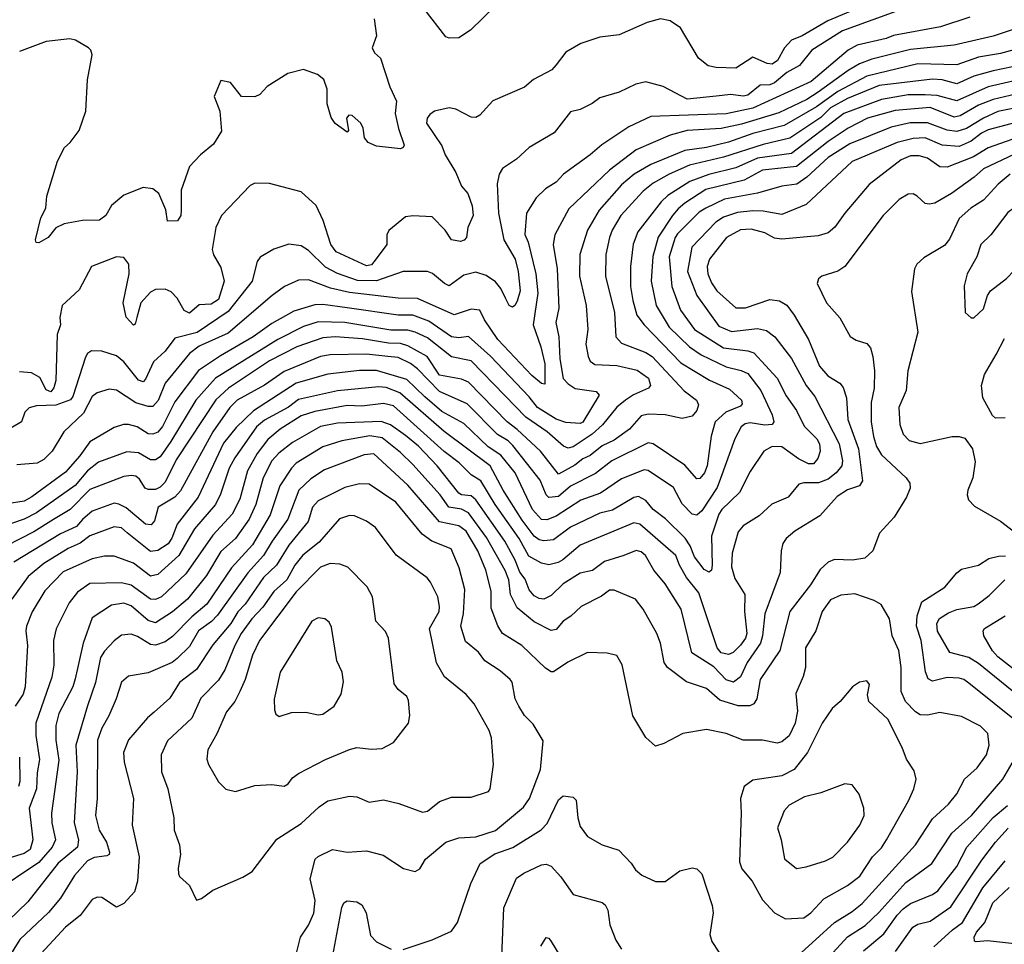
# Model space of a CAD drawing. Extents: x 1839239 to 1929705, y 762242 to 910352.
# Tile 72 of 256: x 1869796 to 1873851, y 798885 to 802691. Entities that reach past the tile are written whole.
import ezdxf

# ---------------------------------------------------------------- set-up
doc = ezdxf.new("R2010")
doc.units = 0

msp = doc.modelspace()

# ---------------------------------------------------------------- linework, layer by layer
at = {"layer": '0CON10XD'}
for points in [[(1873434, 802736), (1873185, 802644.8), (1873057.9, 802565), (1873007.8, 802502.2), (1872955, 802473.6), (1872905, 802431.1), (1872885, 802423.3), (1872845, 802421), (1872795, 802380.6), (1872775, 802376.6), (1872725, 802382.5), (1872665, 802376.7), (1872545, 802364), (1872446.3, 802416.3), (1872375, 802434.5), (1872334, 802426), (1872265, 802392.7), (1872185, 802368.8), (1872154.2, 802345.8), (1872105, 802321.8), (1872065, 802311.4), (1871996.9, 802225), (1871895, 802164.4), (1871842.8, 802117.2), (1871785, 802078), (1871770.8, 802055), (1871761.9, 802015), (1871768, 801895), (1871790.2, 801785), (1871836.1, 801705), (1871848.6, 801655), (1871857.4, 801575), (1871845, 801532.5), (1871835, 801513.8), (1871825, 801508), (1871812.5, 801515), (1871796.9, 801545), (1871777.9, 801585), (1871755, 801612.1), (1871717.6, 801637.6), (1871675, 801651.6), (1871625, 801639.3), (1871565, 801595.6), (1871545, 801604.5), (1871496.3, 801646.3), (1871475, 801653.8), (1871375, 801654.7), (1871265, 801615.4), (1871187.2, 801617.2), (1871105, 801646.5), (1871055, 801672.3), (1870985, 801740.8), (1870955, 801760), (1870905, 801766.7), (1870843.3, 801746.7), (1870786.6, 801713.4), (1870774.6, 801695), (1870753.2, 801615), (1870655, 801489.8), (1870526.5, 801403.5), (1870435, 801380), (1870395, 801326.9), (1870347.6, 801282.4), (1870315, 801210.8), (1870305, 801200.7), (1870285, 801207.6), (1870225, 801282.8), (1870195, 801307.1), (1870135, 801326.5), (1870092, 801328), (1870075, 801317.1), (1870067.6, 801302.4), (1870015, 801139.4), (1870005, 801126.4), (1869945, 801103.6), (1869865, 801101), (1869835, 801092.9), (1869817.5, 801075), (1869803.3, 801035), (1869760, 801010)], [(1873275, 802748.8), (1873124.2, 802685.8), (1873018.9, 802625), (1872975, 802606.1), (1872945.5, 802574.5), (1872917.2, 802522.8), (1872895, 802508.2), (1872875, 802510.7), (1872815, 802536), (1872745, 802491.1), (1872665, 802493.6), (1872631.4, 802501.4), (1872592, 802532), (1872517.7, 802657.7), (1872475, 802686), (1872435, 802694.3), (1872380.3, 802679.7), (1872265, 802628.6), (1872185, 802619.5), (1872106.8, 802593.2), (1872045, 802557.5), (1872005.8, 802505), (1871988, 802485), (1871912, 802445), (1871875, 802412.9), (1871745, 802357.5), (1871691.7, 802298.3), (1871675, 802288.2), (1871655, 802289.6), (1871592, 802322), (1871565, 802327.8), (1871505, 802314.2), (1871485, 802300), (1871474.4, 802285), (1871471.9, 802265), (1871535, 802171.1), (1871548.2, 802135), (1871592.3, 802062.3), (1871615.7, 802005), (1871641.7, 801975), (1871659.3, 801925), (1871664.1, 801885), (1871641.5, 801835), (1871635.8, 801795), (1871626.7, 801783.3), (1871611.7, 801778.3), (1871574.3, 801784.3), (1871548.2, 801825), (1871495, 801880), (1871415, 801883.8), (1871385, 801878.8), (1871316.4, 801823.6), (1871308.8, 801805), (1871308.6, 801765), (1871260.5, 801700.5), (1871245, 801682), (1871225, 801678), (1871100, 801735), (1871078.2, 801765), (1871045.9, 801865), (1871016.6, 801926.6), (1870955, 801982.5), (1870825, 802017.3), (1870765, 802018.5), (1870745, 802008.1), (1870627.5, 801885), (1870604.6, 801835.4), (1870588.5, 801745), (1870595, 801722.5), (1870625, 801671.2), (1870637.9, 801615), (1870615, 801539.4), (1870585, 801520), (1870535, 801517.2), (1870495, 801482.7), (1870474.2, 801494.2), (1870444.4, 801545), (1870420.6, 801570.6), (1870395, 801582.2), (1870355, 801580.6), (1870335, 801569.2), (1870295.5, 801525), (1870278.2, 801465), (1870271.7, 801438.3), (1870265, 801434), (1870235, 801466), (1870222, 801525), (1870247.3, 801645), (1870246.2, 801685), (1870225, 801711.9), (1870194.6, 801715.4), (1870091.9, 801675), (1870040.8, 801579.2), (1869970.9, 801515), (1869961.6, 801465), (1869964.6, 801435), (1869950, 801395), (1869945.3, 801205.3), (1869937.4, 801175), (1869925, 801159.7), (1869905, 801166.9), (1869878.6, 801218.6), (1869845, 801237.7), (1869795, 801241.5)], [(1871755, 802748), (1871652.5, 802647.5), (1871605, 802615.8), (1871565, 802614.3), (1871550.7, 802620.7), (1871461.4, 802735)], [(1871256.1, 802693.9), (1871265.6, 802625), (1871247.1, 802575), (1871257.3, 802555), (1871282.5, 802532.5), (1871320, 802415), (1871347.5, 802355), (1871342.4, 802305), (1871356.4, 802243.6), (1871380, 802175), (1871375, 802164.3), (1871365, 802160), (1871265, 802169.7), (1871231.4, 802185), (1871215.7, 802205), (1871210.4, 802245), (1871201.2, 802265), (1871165, 802297.1), (1871152.1, 802297.9), (1871142.5, 802285), (1871150, 802235), (1871145, 802227.5), (1871095, 802264.2), (1871078.3, 802288.3), (1871061.8, 802345), (1871062.2, 802405), (1871048.6, 802445), (1871022.5, 802465), (1870965, 802486.2), (1870900.3, 802469.7), (1870815, 802416.2), (1870785, 802383.3), (1870765, 802373.8), (1870710, 802375), (1870665, 802432.5), (1870625, 802440), (1870596.7, 802375), (1870620.8, 802315), (1870627.3, 802232.7), (1870595, 802178.8), (1870540.8, 802135), (1870495, 802086.2), (1870461.1, 801988.9), (1870461.8, 801908.2), (1870459.5, 801885), (1870446.4, 801863.6), (1870405, 801862), (1870398.3, 801908.3), (1870369.1, 801975), (1870345, 801994.3), (1870305, 802000), (1870225, 801968), (1870173.7, 801926.3), (1870151.2, 801885), (1870125, 801866), (1870055, 801864), (1869979.5, 801850.5), (1869945, 801833.8), (1869913.8, 801795), (1869875, 801772.9), (1869864.3, 801774.3), (1869861.9, 801785), (1869883.3, 801875), (1869904.3, 801915), (1869908.1, 801965), (1869951.5, 802108.5), (1869981.4, 802165), (1870004.6, 802185.4), (1870041.8, 802235), (1870068, 802315), (1870076, 802444), (1870094.2, 802545.8), (1870089.2, 802565), (1870079.2, 802575), (1870026.7, 802606.7), (1870002.6, 802612.6), (1869905, 802600.7), (1869795, 802559.5)], [(1873708.5, 802701.5), (1873588.1, 802661.9), (1873395, 802626.3), (1873365, 802614.1), (1873245, 802586.6), (1873207.5, 802565), (1873055, 802436.3), (1872815, 802327), (1872705, 802303), (1872395, 802292.1), (1872305, 802249.6), (1872194.1, 802175.9)], [(1873904.5, 802655.5), (1873805, 802623.2), (1873644.5, 802585.5), (1873465, 802568.5), (1873305, 802528.2), (1873255, 802509.3), (1873208.6, 802481.4), (1873085, 802392.6), (1873037.3, 802362.7), (1872922.2, 802307.8), (1872768.6, 802261.4), (1872685, 802243), (1872545, 802235.2), (1872474.5, 802215.5), (1872334.5, 802155.5), (1872225, 802072.1), (1872057.6, 801912.4), (1872000.4, 801805), (1871993.8, 801765), (1872009.2, 801665), (1872016.3, 801503.7), (1872004, 801444), (1872016.3, 801385), (1872021, 801295), (1872035, 801214.6), (1872055, 801191.4), (1872083.4, 801173.4), (1872170.6, 801160.6), (1872182.5, 801145), (1872115, 801033.9), (1872105, 801029.3), (1872045, 801032.5), (1872005, 801046), (1871928, 801095), (1871895, 801138.8), (1871735, 801305.8), (1871645, 801386.8), (1871605, 801381.1), (1871575, 801385.6), (1871480.5, 801450.5), (1871415.1, 801475.1), (1871355, 801474.8), (1871145, 801505.1), (1871045, 801518.8), (1871012.2, 801517.8), (1870925, 801491.6), (1870835, 801440.4), (1870757.2, 801385), (1870622.8, 801307.2), (1870532.9, 801247.1), (1870435, 801117.3), (1870385, 801016.7), (1870365, 800992.7), (1870345, 800984.7), (1870325, 800986), (1870280, 801015), (1870245, 801024.7), (1870223.8, 801025), (1870185, 801011.6), (1870085, 800953.4), (1870044.6, 800895.4), (1869985, 800828.1), (1869846.7, 800726.7), (1869815, 800708.7), (1869745, 800697.6)], [(1873945, 802582), (1873835, 802551.6), (1873745, 802536.7), (1873655.2, 802504.8), (1873495, 802508.8), (1873285, 802458.8), (1873165, 802395.8), (1873077.7, 802332.3), (1872945, 802254.8), (1872815, 802222), (1872715, 802187.4), (1872625, 802165.2), (1872535, 802151.9), (1872395.1, 802094.9), (1872326.1, 802055), (1872275, 802010.9), (1872182.5, 801907.5)], [(1873965, 802514), (1873805, 802481), (1873725, 802458.9), (1873655, 802426.8), (1873595, 802442.9), (1873555, 802446.7), (1873335, 802420.2), (1873205, 802366.7), (1873135, 802327.5), (1873095, 802289), (1872967.3, 802202.7), (1872857.4, 802177.4), (1872694.5, 802125), (1872555, 802091.7), (1872470.8, 802055), (1872405, 802017.5), (1872364.1, 801985), (1872272.4, 801885), (1872235.8, 801825), (1872224.8, 801795), (1872210, 801725), (1872208.4, 801635), (1872245.7, 801485), (1872251.2, 801385), (1872275, 801360), (1872375, 801321.5), (1872400.9, 801305), (1872533, 801163), (1872583.3, 801125), (1872591.5, 801105), (1872585, 801081.9), (1872565, 801058.5), (1872525, 801050), (1872454.3, 801064.2), (1872385, 801067.1), (1872355, 801060.6), (1872307.9, 801005), (1872245, 800960.8), (1872195, 800937.5), (1872145, 800896.7), (1872115, 800882.9), (1872082.7, 800857.3), (1872015, 800820), (1871941.1, 800915), (1871845, 801004), (1871803.2, 801035), (1871645, 801198.4), (1871615, 801211.5), (1871525, 801227.9), (1871474.2, 801305), (1871395, 801348.6), (1871365, 801358.7), (1871315, 801359.5), (1871207.7, 801377.7), (1871095, 801385.8), (1871045, 801381.4), (1870937.9, 801345), (1870825, 801286.2), (1870656, 801174), (1870603.5, 801126.5), (1870440.8, 800879.2), (1870395, 800787.5), (1870375, 800767), (1870355, 800756.4), (1870325, 800756.4), (1870313.1, 800763.1), (1870289.7, 800799.7), (1870275, 800811.3), (1870255, 800815.3), (1870225, 800810.8), (1870085, 800757.4), (1870004.2, 800675), (1869935, 800633.8)], [(1873965, 802455.7), (1873785, 802414), (1873655, 802357), (1873575, 802379.3), (1873525, 802381.9), (1873455, 802381.4), (1873345, 802363.1), (1873190, 802305), (1872975, 802140.1), (1872835, 802120.8), (1872745, 802081), (1872634.3, 802054.3), (1872556.6, 802025), (1872465, 801967), (1872438.2, 801941.8), (1872342.5, 801817.5), (1872322.8, 801767.2), (1872311.9, 801675), (1872312.3, 801592.3), (1872321.4, 801535), (1872337.6, 801475), (1872367.5, 801435), (1872519, 801279), (1872636.9, 801206.9), (1872719.5, 801169.5), (1872768.8, 801125), (1872770.9, 801109.1), (1872765, 801099.7), (1872704.1, 801075.9), (1872660.4, 801035), (1872643.9, 800976.1), (1872626.7, 800855), (1872615.7, 800825), (1872597.7, 800802.3), (1872585, 800800.6), (1872535, 800857.5), (1872405.2, 800945.2), (1872385, 800948.9), (1872234.9, 800875.1), (1872167.1, 800822.9), (1872065, 800770.4), (1872015, 800728.4), (1871975, 800723.7), (1871964.3, 800735), (1871940.2, 800795), (1871827.7, 800937.7), (1871807.5, 800957.5), (1871764.1, 800984.1), (1871639.3, 801109.3), (1871525, 801160), (1871435, 801253.6), (1871405, 801276), (1871355, 801301), (1871312.5, 801305), (1871225, 801314.5), (1871075, 801311.9), (1871035, 801304.4), (1870885, 801242.5), (1870805, 801186), (1870692.4, 801125), (1870661.5, 801095), (1870591.5, 800995), (1870458.8, 800751.2), (1870435, 800725.7), (1870366.9, 800685), (1870351.5, 800628.5), (1870338.2, 800611.7), (1870315, 800614.2), (1870235, 800681.6), (1870205, 800697.3), (1870185, 800700.6), (1870095, 800667.9), (1870055, 800633.7), (1870030, 800605), (1869964.6, 800575), (1869772, 800458)], [(1873945, 802395.1), (1873805, 802362.9), (1873745, 802339.7), (1873669.2, 802295), (1873645, 802289.2), (1873545, 802330.1), (1873402.2, 802317.8), (1873287.5, 802285), (1873208.2, 802245), (1873125, 802190), (1872995, 802086.1), (1872855, 802072), (1872779.3, 802030.7), (1872621.8, 801991.8), (1872535, 801936.3), (1872508.2, 801911.8), (1872484.4, 801885.6), (1872424.9, 801795.1), (1872403.4, 801716.6), (1872397.1, 801615), (1872416.7, 801515), (1872470.3, 801425), (1872555, 801343.8), (1872602, 801312), (1872705, 801262.6), (1872767.4, 801247.4), (1872795, 801234.1), (1872848.4, 801165), (1872895.3, 801065), (1872901.8, 801035), (1872895.3, 801024.7), (1872865, 801021.6), (1872805, 801031.9), (1872783.2, 801026.8), (1872767.7, 801015), (1872741.1, 800965), (1872682.6, 800802.6), (1872669, 800765), (1872605, 800668.8), (1872585, 800650.9), (1872565, 800656.2), (1872525, 800697.9), (1872488.2, 800765), (1872385, 800834.7), (1872368.5, 800838.5), (1872275, 800801.2), (1872187.7, 800742.3), (1872107.1, 800712.9), (1872005, 800647.1), (1871967.3, 800632.7), (1871945, 800633.9), (1871907.7, 800675), (1871837.2, 800825), (1871777.9, 800897.9), (1871725, 800932.7), (1871625, 801029.1), (1871535, 801078.5), (1871465, 801138), (1871390.4, 801210.4), (1871265, 801247.2), (1871195, 801247.5), (1871065, 801231.7), (1870935, 801194.5), (1870758.8, 801081.2), (1870687.2, 801012.8), (1870635, 800948.4), (1870531.9, 800725), (1870445.2, 800615), (1870423.2, 800556.8), (1870407.2, 800532.9), (1870365, 800505.8), (1870335, 800502.5), (1870239.3, 800579.3), (1870215, 800599.2), (1870185, 800602.9), (1870085, 800566.1), (1870045, 800535.7), (1869995.4, 800514.6), (1869895, 800451.9), (1869831.3, 800398.7), (1869764.1, 800305)], [(1873935, 802334.6), (1873825, 802312.5), (1873765, 802285.2), (1873695, 802242.5), (1873655, 802230.2), (1873615, 802236), (1873535, 802266.3), (1873463.6, 802266.4), (1873385, 802248.4), (1873215, 802180.4), (1873125, 802123.7), (1873037.4, 802042.6), (1872996.5, 802013.5), (1872935, 802005.3), (1872835, 801976.8), (1872698.4, 801951.6), (1872621.2, 801915), (1872595, 801898.1), (1872505, 801808.9), (1872495, 801794.5), (1872470.9, 801715), (1872482.1, 801592.1), (1872517.1, 801495), (1872575.4, 801415.4), (1872695, 801340.8), (1872795, 801327.5), (1872819.2, 801319.2), (1872915.3, 801215), (1872952.8, 801142.8), (1872995, 801082.7), (1873027.1, 801017.1), (1873079.1, 800965), (1873090, 800945), (1873092, 800915), (1873082.7, 800885), (1873065, 800862.3), (1873045, 800862.6), (1873003.3, 800883.3), (1872935, 800932.2), (1872895, 800934.7), (1872860.8, 800915), (1872805, 800831.4), (1872760.9, 800745), (1872687.8, 800675), (1872674.9, 800655.1), (1872644.8, 800565), (1872648.4, 800445), (1872644.6, 800425.4), (1872635, 800416.9), (1872615, 800428.2), (1872575, 800479.3), (1872556.8, 800525), (1872536.2, 800556.2), (1872456, 800636), (1872404.7, 800675), (1872375, 800712.3), (1872345, 800728.1), (1872325, 800723.8), (1872237.4, 800672.6), (1872185, 800659.4), (1872065, 800601.5), (1871995, 800550), (1871955, 800545.2), (1871935, 800550), (1871915, 800564.8), (1871865, 800631.1), (1871786.7, 800755), (1871734.1, 800855), (1871544, 800996), (1871361.8, 801155), (1871305, 801176.3), (1871275, 801180), (1871105, 801163.5), (1870945, 801127.5), (1870903.9, 801096.1), (1870805, 801042.1), (1870770.9, 801015), (1870682.4, 800887.6), (1870658.4, 800845), (1870622.8, 800737.2), (1870602.4, 800695), (1870516.7, 800595), (1870451.9, 800485), (1870365, 800406.6), (1870335, 800400.5), (1870265, 800453.2), (1870185, 800483.2), (1870145, 800482.8), (1870095, 800471.7), (1869975, 800417.5), (1869900.4, 800339.6), (1869847.1, 800252.9), (1869823.8, 800195), (1869821, 800175), (1869828.9, 800115), (1869819.4, 799945), (1869810.3, 799915), (1869778, 799865)], [(1873925, 802274), (1873785, 802237.3), (1873756.7, 802223.3), (1873715, 802190.5), (1873665, 802169), (1873595, 802174.2), (1873525, 802204.5), (1873475, 802201.6), (1873409.4, 802185), (1873225, 802107.4), (1873035, 801930.3), (1872935, 801888.6), (1872857.4, 801902.6), (1872815, 801904.8), (1872752.4, 801897.6), (1872695, 801878.1), (1872663, 801857), (1872564.7, 801755), (1872546, 801655), (1872585, 801556.2), (1872675, 801429.5), (1872727.7, 801407.7), (1872835, 801420), (1872871.8, 801411.8), (1872906.2, 801385), (1872975, 801296.5), (1873035.5, 801185.5), (1873070.5, 801140.5), (1873171.5, 800945), (1873185.2, 800875), (1873182, 800855), (1873158.1, 800825), (1873125, 800799.6), (1873085.2, 800785.2), (1873025, 800784.7), (1873005, 800778.5), (1872961.4, 800725), (1872893.5, 800696.5), (1872841, 800649), (1872775, 800607.3), (1872755, 800582.9), (1872730.3, 800495), (1872728.1, 800438.1), (1872741.4, 800391.4), (1872782.2, 800325), (1872780.4, 800255), (1872791, 800165), (1872785.4, 800145), (1872765, 800116.1), (1872735, 800086.5), (1872715, 800078.2), (1872685, 800085.4), (1872668.8, 800105), (1872592.4, 800332.4), (1872542.6, 800395), (1872512.9, 800445), (1872498.4, 800485), (1872349.6, 800615), (1872325, 800620.3), (1872105, 800528.6), (1872032.9, 800467.1), (1872013.2, 800456.8), (1871975, 800447.6), (1871945, 800454.4), (1871893, 800483), (1871853.5, 800555), (1871754.5, 800695), (1871695, 800792.2), (1871655, 800817), (1871606.4, 800866.4), (1871544, 800914), (1871335, 801101.2), (1871295, 801111.5), (1871205, 801100), (1871145, 801102.7), (1871012, 801078), (1870955, 801059.8), (1870869.1, 801005), (1870817.5, 800962.5), (1870774, 800905), (1870735, 800833.8), (1870703.3, 800716.7), (1870671, 800655), (1870591.5, 800568.5), (1870480.4, 800409.6), (1870380.4, 800315), (1870355, 800304.4), (1870335, 800306.2), (1870255, 800363.3), (1870215, 800373), (1870085, 800370.2), (1870034.7, 800335), (1869999.9, 800290.1), (1869946.6, 800183.4), (1869935.9, 800135), (1869936.5, 800033.5), (1869928.1, 799985), (1869862.6, 799795), (1869863, 799745), (1869878.3, 799645), (1869868.6, 799591.4), (1869865.9, 799525), (1869834.8, 799445), (1869850.8, 799315), (1869840, 799275), (1869815, 799259.4), (1869695, 799223.2)], [(1873956, 802224), (1873785, 802164), (1873724, 802126), (1873615, 802083.7), (1873584.8, 802084.8), (1873535, 802120.7), (1873500.4, 802130.4), (1873465, 802131), (1873425.9, 802114.1), (1873295, 802012.5), (1873194, 801895), (1873152.7, 801837.3), (1873125, 801813.1), (1873085, 801800.8), (1872935, 801788.1), (1872905, 801792.2), (1872865, 801813.8), (1872808, 801828), (1872765, 801826.4), (1872706.8, 801795), (1872636.4, 801705), (1872627, 801675), (1872629.4, 801645), (1872645, 801607.7), (1872667.5, 801575), (1872745.3, 801505.3), (1872785, 801504.2), (1872885, 801539.1), (1872925, 801533.8), (1872955, 801516.2), (1872986.2, 801475), (1873044.4, 801374.4), (1873090, 801265), (1873124.5, 801225), (1873174.2, 801194.2), (1873187.4, 801177.4), (1873200.7, 801135), (1873206, 801045), (1873250.4, 800925), (1873266.7, 800793.3), (1873255, 800771.5), (1873204.8, 800755.2), (1873162.4, 800727.6), (1873091.5, 800648.5), (1872988.1, 800585), (1872952.2, 800555), (1872938.5, 800535), (1872931.5, 800505), (1872928.5, 800415), (1872865.2, 800245), (1872855.6, 800155), (1872846.4, 800125), (1872792, 800045), (1872764, 799986), (1872736.1, 799963.9), (1872705, 799973), (1872655, 800027.8), (1872563.9, 800085), (1872520.3, 800265), (1872455, 800368.2), (1872407.9, 800425), (1872373.3, 800485), (1872355, 800501.1), (1872335, 800505.8), (1872284.7, 800485.3), (1872205, 800460.7), (1872155, 800424.1), (1872105, 800412.4), (1872035, 800368.5), (1871985, 800321.2), (1871955, 800305.4), (1871935, 800308.6), (1871915, 800319.2), (1871895, 800344.7), (1871878.4, 800388.4), (1871856.4, 800416.4), (1871836.8, 800466.8), (1871793.8, 800545), (1871674.7, 800714.7), (1871655, 800731.1), (1871615.4, 800735.4), (1871605, 800742.6), (1871515.7, 800855), (1871438.7, 800935), (1871385, 800979.1), (1871323.9, 801023.9), (1871285, 801037.6), (1871105, 801029.5), (1871035, 801016.8), (1870919.8, 800950.2), (1870863.7, 800906.3), (1870834.8, 800875), (1870798.9, 800805), (1870769.1, 800695), (1870741.3, 800635), (1870685, 800555.9), (1870625, 800501.6), (1870565, 800403.6), (1870486.9, 800305), (1870425, 800253.9), (1870355, 800208.3), (1870325, 800217.5), (1870255, 800277.6), (1870225, 800289), (1870175, 800280.7), (1870095, 800228.9), (1870057, 800125), (1870025, 799978)], [(1872194.1, 802175.9), (1872146, 802134), (1872035.6, 802054.4), (1872005, 802022.1), (1871961.9, 801995), (1871922.7, 801957.3), (1871883.9, 801895), (1871876.6, 801806.6), (1871889.7, 801775), (1871921.6, 801645), (1871929.5, 801565), (1871910.9, 801435), (1871942.8, 801345), (1871959, 801275), (1871958.8, 801191.2), (1871945, 801193.6), (1871905, 801226.7), (1871764.7, 801375), (1871710.3, 801455), (1871691.1, 801495), (1871655, 801498.9), (1871585, 801476), (1871435, 801543.5), (1871355, 801544.4), (1871155, 801567.8), (1871075.7, 801585.7), (1870985, 801620.8), (1870945, 801618.4), (1870887, 801593), (1870835.4, 801555), (1870655, 801400.2), (1870535, 801346.5), (1870495, 801316.7), (1870394.9, 801195.1), (1870366.5, 801123.5), (1870345, 801098.9), (1870325, 801098.3), (1870275, 801114), (1870194.4, 801165.6), (1870165, 801169.5), (1870115.3, 801154.7), (1870095, 801140), (1870058.6, 801071.4), (1869978.6, 800995), (1869930, 800915), (1869895, 800881.2), (1869868, 800865), (1869785, 800858.9)], [(1873892.9, 802137.1), (1873765, 802077.6), (1873727.1, 802042.9), (1873632.9, 801975), (1873565, 801936.1), (1873541.1, 801931.1), (1873525, 801934.5), (1873492.5, 801965), (1873475, 801973.5), (1873455, 801972.7), (1873418.6, 801951.4), (1873351.5, 801885), (1873194.7, 801675.3), (1873165, 801656.2), (1873099.2, 801635), (1873086.3, 801623.7), (1873080.9, 801605), (1873119.2, 801525), (1873174.1, 801464.1), (1873216.6, 801386.6), (1873241.3, 801371.3), (1873285, 801358), (1873299.8, 801339.8), (1873310, 801305), (1873316.1, 801245), (1873314.6, 801174.6), (1873303.2, 801115), (1873302.7, 801035), (1873312.3, 800975), (1873325, 800934.4), (1873345, 800900), (1873447.1, 800805), (1873462.6, 800782.6), (1873463, 800763), (1873447.9, 800725), (1873396.9, 800643.1), (1873337.5, 800577.5), (1873308.9, 800505), (1873276, 800475), (1873226.3, 800466.3), (1873151.4, 800468.6), (1873125, 800458.1), (1873092, 800428), (1873053.3, 800365), (1872967.1, 800255), (1872926.3, 800095), (1872845.3, 799975), (1872831.8, 799895), (1872820, 799875), (1872803.6, 799866.4), (1872755, 799866.6), (1872679.4, 799889.4), (1872625, 799937.5), (1872542, 799965), (1872464.3, 800024.3), (1872450.7, 800045), (1872434.7, 800125), (1872420, 800165), (1872364.1, 800264.1), (1872332.5, 800305), (1872245, 800342.2), (1872225, 800343.1), (1872192.4, 800317.6), (1872108.1, 800275), (1872066.4, 800235), (1872035, 800214.6), (1872005, 800181.2), (1871985, 800177.1), (1871915, 800212), (1871845, 800269.5), (1871817.8, 800325), (1871810.7, 800385), (1871795, 800423.4), (1871719.1, 800559.1), (1871645, 800660.9), (1871615, 800676.6), (1871564, 800685), (1871527.7, 800735), (1871415, 800860.5), (1871365, 800909), (1871289.1, 800969.1), (1871238.4, 800978.4), (1871122.9, 800957.1), (1871045, 800932.5), (1870935, 800865.7), (1870915, 800845.3), (1870867.9, 800772.1), (1870827.4, 800652.6), (1870755, 800529.2), (1870668.4, 800435), (1870567, 800285), (1870505, 800232.4), (1870425, 800151.4), (1870395, 800130.7), (1870355, 800116.5), (1870335, 800119.7), (1870281.9, 800151.9), (1870255, 800161.1), (1870215, 800156.8), (1870185, 800134.7), (1870145, 800091.3), (1870129, 800065), (1870107.9, 799962.1), (1870075, 799867.1), (1870027.5, 799705), (1870033.5, 799595), (1870021.2, 799385), (1870038.8, 799315), (1870034.7, 799285), (1869955, 799218.4), (1869829.6, 799060.4), (1869667.5, 798905)], [(1873875, 802055.6), (1873826.1, 802013.9), (1873765, 801948), (1873713.3, 801915), (1873665, 801872.7), (1873625, 801787.5), (1873605, 801761.9), (1873519.7, 801710.3), (1873491.2, 801685), (1873481.2, 801665), (1873468.3, 801571.7), (1873494.4, 801405), (1873453.2, 801245), (1873446.2, 801165), (1873416, 801095), (1873421.1, 801025), (1873434.7, 800984.7), (1873459.3, 800959.3), (1873505, 800946.7), (1873635.6, 800975.6), (1873665.7, 800975.7), (1873688.1, 800968.1), (1873720, 800925), (1873731.2, 800871.2), (1873721.9, 800805), (1873701.4, 800755), (1873698.6, 800735), (1873704.2, 800715), (1873728.9, 800688.9), (1873835, 800626.9), (1873895, 800580.9)], [(1873725, 801464), (1873765, 801500.8), (1873781.5, 801555), (1873794.4, 801575), (1873860.6, 801625), (1873955.4, 801724.6), (1874015, 801759.4), (1874032.1, 801777.9), (1874077.2, 801865), (1874090.7, 801905), (1874093.6, 801945), (1874073.6, 801973.6), (1874055, 801981.3), (1874025, 801982), (1873943.8, 801955), (1873865, 801897.1), (1873795.3, 801804.7), (1873754.2, 801765.8), (1873737.7, 801715), (1873698.5, 801645), (1873685.7, 801595), (1873690, 801485), (1873714, 801464), (1873725, 801464)], [(1872182.5, 801907.5), (1872134.7, 801825), (1872102.9, 801725), (1872101.2, 801635), (1872128.8, 801515), (1872135.9, 801415.9), (1872127.3, 801355), (1872137.8, 801305), (1872145.6, 801285), (1872165, 801271.8), (1872255, 801268), (1872338.8, 801248.8), (1872386.2, 801215), (1872393.3, 801185), (1872385.8, 801174.2), (1872323.4, 801146.6), (1872290.4, 801125), (1872255, 801095.9), (1872196.1, 801023.9), (1872153.2, 800985), (1872075, 800933.2), (1872055, 800927), (1872035.5, 800935.5), (1871968.4, 800995), (1871881, 801055), (1871794.6, 801144.6), (1871655, 801286.2), (1871575, 801303), (1871475, 801380.7), (1871425, 801404.8), (1871395, 801412.7), (1871325, 801413.4), (1871135.2, 801444.8), (1871025, 801447), (1870965, 801427.7), (1870858.7, 801375), (1870602.4, 801215), (1870521.3, 801125), (1870419.2, 800955), (1870375, 800891.7), (1870355, 800879.7), (1870335, 800879.4), (1870285, 800907.4), (1870238.1, 800911.9), (1870121.1, 800868.9), (1870075, 800833.8), (1870025, 800774), (1869865, 800660.5), (1869815.3, 800635.3), (1869705, 800598.4)], [(1873855, 801052.5), (1873815, 801051.2), (1873801.9, 801061.9), (1873761.9, 801135), (1873756.5, 801185), (1873769.5, 801230.5), (1873817, 801313), (1873851.7, 801378.3)], [(1873015, 798850.4), (1873151.1, 798975), (1873225, 799020.3), (1873265, 799052.9), (1873484.6, 799295), (1873555, 799401.2), (1873621.7, 799461.7), (1873656.1, 799505), (1873687.5, 799565), (1873738.7, 799611.3), (1873777.5, 799665), (1873788.2, 799705), (1873782.9, 799752.9), (1873753.4, 799783.4), (1873675, 799823.1), (1873585, 799839.7), (1873535, 799828.8), (1873505, 799829.3), (1873485, 799841.5), (1873444.1, 799885), (1873425.8, 799925), (1873425.8, 800025), (1873417.2, 800095), (1873389.6, 800155), (1873378, 800225), (1873343.6, 800283.6), (1873315, 800300.4), (1873235, 800327.1), (1873177.8, 800322.2), (1873135, 800303.3), (1873101.5, 800255), (1873075.3, 800174.7), (1873032.5, 800105), (1873032.7, 800025), (1873022.4, 799987.6), (1872993, 799917), (1872998.9, 799845), (1872990.4, 799795), (1872965, 799743.1), (1872935, 799718.1), (1872915, 799713.3), (1872854.6, 799724.6), (1872775, 799725.3), (1872705, 799753.1), (1872625, 799769.5), (1872527.6, 799752.4), (1872449.1, 799710.9), (1872415, 799700.8), (1872375, 799735.6), (1872321.8, 799825), (1872277.1, 800035), (1872255, 800073.1), (1872215, 800083.6), (1872135, 800085.5), (1872053.2, 800046.8), (1871995, 800006.7), (1871985, 800006.5), (1871961.5, 800021.5), (1871864.4, 800114.4), (1871785, 800164.5), (1871765.7, 800195.7), (1871738, 800268), (1871738.5, 800338.5), (1871716.2, 800425), (1871683, 800505), (1871635, 800585.7), (1871605, 800607), (1871525, 800623.6), (1871394.6, 800774.6), (1871255, 800903.9), (1871215, 800900.3), (1871052, 800838), (1870995, 800801.1), (1870946.3, 800753.7), (1870899.8, 800635), (1870836.2, 800543.8), (1870800.9, 800485), (1870736, 800414), (1870610.5, 800239.5), (1870586.6, 800213.3), (1870532.4, 800175), (1870495, 800110.9), (1870445, 800060.8), (1870424.8, 800045.2), (1870325, 800002.2), (1870245, 799988.8), (1870215.8, 799964.2), (1870193.1, 799895), (1870163.7, 799825), (1870134.7, 799775), (1870116.7, 799725), (1870115.8, 799485), (1870108.2, 799415), (1870124.2, 799355), (1870153.3, 799305), (1870165.5, 799264.5), (1870164.2, 799255), (1870155, 799248.9), (1870102.8, 799242.8), (1870075, 799228.6), (1870021.4, 799168.6), (1869964.1, 799075), (1869915, 799015.4), (1869796.4, 798905), (1869665.5, 798694.5)], [(1870928.8, 798821.2), (1870952.2, 798915), (1870985.9, 798964.1), (1871007.4, 799012.6), (1871012.5, 799065), (1870992.5, 799155), (1871013.1, 799235), (1871025, 799246.4), (1871085, 799275.5), (1871145, 799263.8), (1871225, 799269.5), (1871292.5, 799252.5), (1871376.6, 799196.6), (1871425, 799184), (1871444.3, 799195.7), (1871467.1, 799235), (1871550.8, 799305), (1871605, 799322.8), (1871675, 799327.7), (1871755, 799353.3), (1871871.1, 799448.9), (1871895.9, 799485), (1871940.6, 799605), (1871952.1, 799722.1), (1871911.2, 799791.2), (1871875, 799826.9), (1871851.1, 799865), (1871836.9, 799895), (1871823.7, 799963.7), (1871816.7, 799975), (1871775, 800011.2), (1871711.7, 800051.7), (1871685, 800087.8), (1871631.9, 800131.9), (1871612.8, 800195), (1871623.4, 800246.6), (1871629.7, 800345), (1871605.9, 800435), (1871573.3, 800513.3), (1871493.8, 800545), (1871453.3, 800573.3), (1871345, 800704.7), (1871235, 800779.7), (1871195, 800780), (1871135, 800765.3), (1871025, 800710.6), (1871002.7, 800685), (1870983.6, 800625), (1870905, 800527.5), (1870854.2, 800445.8), (1870800, 800395), (1870724.1, 800285), (1870695, 800254.2), (1870665.2, 800205), (1870592.2, 800117.8), (1870524.5, 800015.5), (1870455, 799962.1), (1870415, 799898.1), (1870349.9, 799840.1), (1870322.6, 799817.4), (1870245, 799726.9), (1870224, 799675), (1870226.2, 799635), (1870265.5, 799485), (1870260, 799375), (1870287.6, 799245), (1870281.8, 799145), (1870268.5, 799101.5), (1870225, 799053.3), (1870195, 799038.1), (1870135, 799077.5), (1870115, 799079.2), (1870095, 799070), (1870045, 799003.8), (1869984.7, 798955), (1869885, 798846.7)], [(1870525, 799066.7), (1870545, 799073.8), (1870592.1, 799107.9), (1870715, 799161.4), (1870753.8, 799185), (1870855, 799317.5), (1870955, 799382.9), (1871029.2, 799450.8), (1871065, 799475.5), (1871155, 799494.5), (1871185, 799492.2), (1871235, 799470.6), (1871295, 799479.4), (1871357.5, 799465), (1871455, 799428.9), (1871475, 799433.6), (1871525, 799472.9), (1871575, 799490.6), (1871655, 799490.5), (1871726.4, 799513.6), (1871734.2, 799525), (1871747.8, 799625), (1871739.4, 799735), (1871730, 799765), (1871668.2, 799875), (1871635, 799913.3), (1871546.2, 799986.2), (1871513.3, 800043.3), (1871483.2, 800185), (1871523.3, 800255), (1871525.7, 800275), (1871517.8, 800315), (1871487.8, 800375), (1871473.8, 800393.8), (1871346.5, 800486.5), (1871261.2, 800601.2), (1871225, 800626.5), (1871175, 800648.5), (1871155, 800650), (1871113.1, 800636.9), (1871030.2, 800539.8), (1870962.9, 800487.1), (1870929, 800445), (1870896, 800385), (1870843.4, 800336.6), (1870797.7, 800272.3), (1870752.6, 800225), (1870708.9, 800165), (1870682.6, 800115), (1870640.7, 800015), (1870615, 799972.5), (1870542.4, 799897.6), (1870505, 799816.4), (1870405, 799722.5), (1870379.5, 799665), (1870380.7, 799595), (1870406.2, 799525), (1870430.8, 799405), (1870432.9, 799355), (1870454.4, 799295), (1870458.6, 799255), (1870448.3, 799198.3), (1870450, 799175), (1870455, 799163.8), (1870495, 799126.7), (1870525, 799066.7)], [(1869935, 800633.8), (1869855, 800582.2), (1869682.1, 800495)], [(1870685, 799514.2), (1870765, 799538.1), (1870835, 799542.7), (1870885, 799535.4), (1870902.5, 799545), (1870920.3, 799569.7), (1870945, 799588.2), (1871055, 799645.5), (1871155, 799687.3), (1871185, 799694.5), (1871245, 799688.1), (1871288.5, 799691.5), (1871335, 799716), (1871396.9, 799795), (1871403.2, 799826.8), (1871398, 799888), (1871390, 799905), (1871355, 799934.3), (1871337.8, 799957.8), (1871315.5, 800145), (1871302.6, 800172.6), (1871263.1, 800215), (1871248.5, 800315), (1871226.7, 800356.7), (1871147.1, 800437.1), (1871115, 800450.4), (1871075, 800452.9), (1871035, 800436.7), (1870935, 800335.8), (1870783.5, 800135), (1870754.7, 800075), (1870724.8, 799975.2), (1870702.2, 799925), (1870681.8, 799885), (1870648.2, 799841.8), (1870608.2, 799751.8), (1870570.4, 799685), (1870567.4, 799647.4), (1870573.3, 799625), (1870615, 799553.3), (1870645, 799523.8), (1870685, 799514.2)], [(1873912.9, 799792.9), (1873705, 799959.6), (1873685, 799975.3), (1873665, 799980.8), (1873615, 799983.4), (1873555, 799967.9), (1873537.3, 799977.3), (1873527, 800007), (1873508.1, 800135), (1873489.8, 800195), (1873492.8, 800237.2), (1873511.6, 800295), (1873605.4, 800355), (1873655, 800414.4), (1873675, 800428.5), (1873744.6, 800445.4), (1873787.1, 800472.9), (1873827.2, 800482.8), (1873855.9, 800484.1)], [(1873905, 799910.8), (1873745, 800040.6), (1873705, 800065.3), (1873626.2, 800086.2), (1873575.4, 800174.6), (1873573.1, 800205), (1873584.4, 800225.6), (1873620.7, 800249.3), (1873655, 800262.9), (1873725, 800276), (1873743.9, 800286.1), (1873789.3, 800320.7), (1873853.5, 800385)], [(1870865, 799823.3), (1870915, 799838.8), (1870975, 799840), (1871025, 799829.4), (1871045, 799832.9), (1871091.2, 799865), (1871120, 799915), (1871130, 799965), (1871124, 800005), (1871102.1, 800052.1), (1871080.5, 800190.5), (1871070.5, 800210.5), (1871052.5, 800225), (1871025, 800229.2), (1870999.2, 800215), (1870868.6, 800005), (1870844.2, 799894.2), (1870845, 799850), (1870851.7, 799831.7), (1870865, 799823.3)], [(1873925, 799989.5), (1873825, 800067.9), (1873802.9, 800092.9), (1873766.2, 800155), (1873763.8, 800175), (1873769.6, 800185), (1873855, 800236.7)], [(1870025, 799978), (1870015.5, 799944.5), (1869957.6, 799835), (1869944.4, 799785.6), (1869944.8, 799725.2), (1869957.4, 799642.6), (1869927.3, 799425), (1869928.9, 799385), (1869943.1, 799315), (1869930.2, 799285), (1869875, 799221.5), (1869685, 799095.5), (1869644.6, 799055), (1869594.4, 798975.6), (1869535, 798924.6), (1869515, 798916.2), (1869475.4, 798914.6), (1869405, 798940.3), (1869355, 798939.2), (1869269.6, 798910.4), (1869205, 798869.1)], [(1872949.3, 798989.3), (1873025, 798994), (1873053.8, 799015), (1873108, 799072), (1873205, 799126.9), (1873256.6, 799165), (1873307.6, 799245), (1873345, 799282.1), (1873366.5, 799315), (1873457.1, 799475), (1873478.9, 799525), (1873488.6, 799565), (1873479.1, 799599.1), (1873447.6, 799647.6), (1873430.6, 799695), (1873371.2, 799811.2), (1873293.1, 799885), (1873287.7, 799912.3), (1873296.2, 799955), (1873285, 799970), (1873255, 799963.8), (1873226.2, 799945), (1873175.4, 799884.6), (1873141.9, 799855), (1873100.3, 799795), (1873040.8, 799675), (1872986, 799605), (1872935, 799577.8), (1872815, 799560), (1872780, 799535), (1872764.4, 799485), (1872767.8, 799425), (1872760.6, 799225), (1872770, 799195), (1872812.2, 799145), (1872855, 799068.6), (1872904, 799014), (1872949.3, 798989.3)], [(1869795.2, 799655.2), (1869796.2, 799555), (1869791, 799535)], [(1873042, 798738), (1873205, 798915.3), (1873278, 798962), (1873334.6, 799015.4), (1873445, 799139.2), (1873552.1, 799217.9), (1873635, 799343.1), (1873715.3, 799415), (1873845, 799564.6), (1873892.8, 799647.2)], [(1872995, 799197.1), (1873035, 799204.4), (1873115, 799228.2), (1873145, 799243.8), (1873205.3, 799305), (1873256.2, 799375), (1873273.5, 799415), (1873273.1, 799445), (1873252.7, 799502.7), (1873225, 799541.2), (1873194.3, 799545.7), (1873095, 799508.6), (1873028, 799492), (1872965, 799457.8), (1872944.5, 799435), (1872916.5, 799365), (1872932.7, 799315), (1872946.2, 799236.2), (1872995, 799197.1)], [(1871375, 798863.5), (1871495, 798903.1), (1871575, 798939.2), (1871598.9, 798975), (1871654.4, 799135), (1871692, 799218), (1871752.5, 799257.5), (1871826.7, 799283.3), (1871944.4, 799355.6), (1871968.2, 799381.8), (1872015, 799480), (1872035, 799495.8), (1872075, 799490), (1872088.1, 799478.1), (1872094.3, 799405), (1872105, 799370), (1872135, 799329.2), (1872195, 799294.5), (1872263, 799273), (1872315, 799219.2), (1872331.9, 799191.9), (1872358.9, 799168.9), (1872415, 799143.1), (1872455, 799143.3), (1872515, 799186.9), (1872565, 799199.5), (1872585.4, 799195.4), (1872605.4, 799175), (1872647.3, 799045), (1872651.5, 799015), (1872638.9, 798925), (1872647, 798897), (1872675, 798852.5)], [(1873271.5, 798858.5), (1873355, 798927.6), (1873409.8, 799005), (1873435, 799030.7), (1873465, 799053.5), (1873555, 799089.7), (1873577.2, 799105), (1873655, 799205.4), (1873696.2, 799285), (1873741.7, 799335), (1873805, 799406.6), (1873864.3, 799455.7)], [(1873402.6, 798855), (1873474.2, 798955.8), (1873495, 798967.5), (1873545, 798980.6), (1873630.7, 799039.3), (1873758.1, 799231.9), (1873814.8, 799305), (1873866.7, 799363.3)], [(1871781.8, 798835), (1871790.4, 799035), (1871842.7, 799157.3), (1871872.5, 799177.5), (1871945, 799211.8), (1871965, 799214.4), (1871985, 799207.1), (1872025, 799162.2), (1872075, 799089.4), (1872195, 799056.9), (1872207.3, 799047.3), (1872218.5, 799025), (1872226.7, 798965), (1872251.8, 798901.8), (1872274.2, 798865)], [(1873561.3, 798875), (1873637.8, 798945), (1873679.5, 798975), (1873762, 799118), (1873855, 799228.2)], [(1873955, 798880), (1873781.1, 798898.9), (1873734.5, 798894.5), (1873727.7, 798897.7), (1873727.3, 798915), (1873736.6, 798935), (1873770.4, 798975), (1873804.1, 799055), (1873871.5, 799118.5)], [(1871078.2, 798795), (1871123.1, 799036.9), (1871131.2, 799055), (1871145, 799064), (1871185, 799059.4), (1871205, 799046.9), (1871222.9, 799015), (1871240.9, 798920.8), (1871265.8, 798895), (1871325.5, 798865.5)], [(1871942.5, 798877.5), (1871965, 798912.5), (1871975, 798910), (1871985, 798896.7), (1872034.4, 798815)]]:
    msp.add_lwpolyline(points, dxfattribs=at)

doc.saveas('drawing.dxf')
